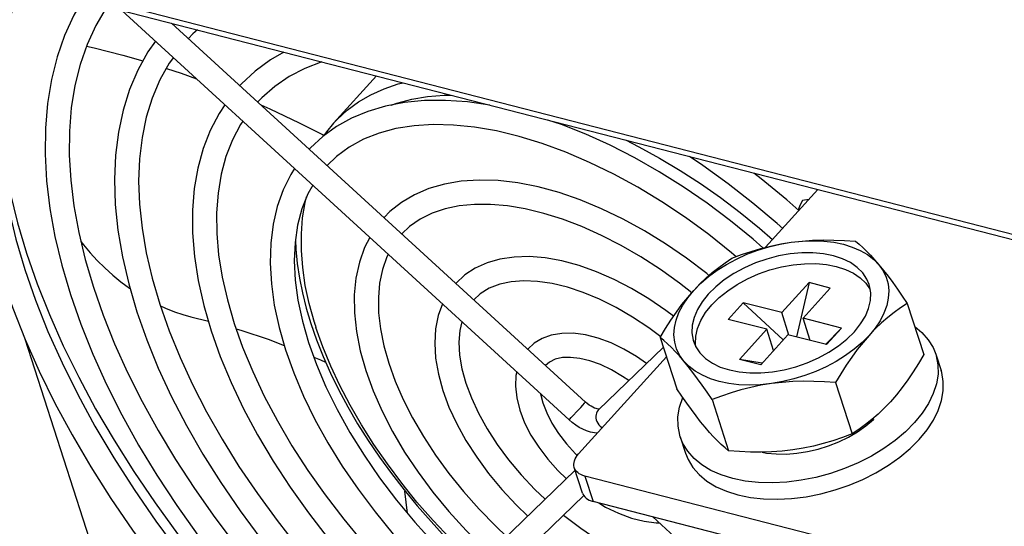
# Model space of a CAD drawing. Extents: x -4139 to -1089, y -1564 to 1941.
# Tile 19 of 160: x -2253 to -2180, y -1352 to -1315. Entities that reach past the tile are written whole.
import ezdxf

# ---------------------------------------------------------------- set-up
doc = ezdxf.new("R2010")
doc.units = 0
doc.header["$LTSCALE"] = 23.1
for name, color, linetype in [('E_FENGSHANZHAO_D120_2_10_1', 7, 'CONTINUOUS'), ('E_FENGSHANZHAO_D120_2_1_1_', 7, 'CONTINUOUS'), ('E_FENGSHANZHAO_D120_2_2_1_', 7, 'CONTINUOUS'), ('E_FENGSHANZHAO_D120_2_3_1_', 7, 'CONTINUOUS'), ('E_FENGSHANZHAO_D120_2_4_1_', 7, 'CONTINUOUS'), ('E_FENGSHANZHAO_D120_2_5_1_', 7, 'CONTINUOUS'), ('E_FENGSHANZHAO_D120_2_6_1_', 7, 'CONTINUOUS'), ('E_FENGSHANZHAO_D120_2_7_1_', 7, 'CONTINUOUS'), ('E_FENGSHANZHAO_D120_2_8_1_', 7, 'CONTINUOUS'), ('E_FENGSHANZHAO_D120_2_9_1_', 7, 'CONTINUOUS'), ('FAN_ADDA_AD1224UB-F51_4_1_', 7, 'CONTINUOUS'), ('LSZHJ_SZCLJT_M10X20_1_1_AM', 7, 'CONTINUOUS'), ('SE5M_BOTTOM_A_3_1_1_AM_0', 7, 'CONTINUOUS'), ('SE5M_GND_A_3_1_1_AM_0', 7, 'CONTINUOUS')]:
    doc.layers.add(name, color=color, linetype=linetype)

msp = doc.modelspace()

# ---------------------------------------------------------------- linework, layer by layer
at = {"layer": 'E_FENGSHANZHAO_D120_2_10_1', "color": 7}
for points in [[(-2252.942, -1311.932), (-2253.482, -1313.232), (-2254.004, -1314.897), (-2254.393, -1316.648), (-2254.65, -1318.481), (-2254.773, -1320.389), (-2254.763, -1322.368), (-2254.621, -1324.411), (-2254.346, -1326.514), (-2253.94, -1328.671), (-2253.402, -1330.879), (-2252.734, -1333.13)], [(-2254.447, -1333.682), (-2253.641, -1336), (-2252.712, -1338.34), (-2251.663, -1340.697), (-2250.497, -1343.064), (-2249.217, -1345.436), (-2247.826, -1347.807), (-2246.329, -1350.169), (-2244.729, -1352.516), (-2243.032, -1354.841), (-2241.242, -1357.139), (-2239.364, -1359.403), (-2237.403, -1361.628), (-2235.364, -1363.807), (-2233.254, -1365.934), (-2231.729, -1367.384)], [(-2252.734, -1333.13), (-2251.938, -1335.416), (-2251.015, -1337.732), (-2249.969, -1340.071), (-2248.801, -1342.425), (-2247.516, -1344.787), (-2246.118, -1347.15), (-2244.609, -1349.506), (-2242.994, -1351.85), (-2241.278, -1354.174), (-2239.466, -1356.472), (-2237.563, -1358.736), (-2235.575, -1360.959), (-2233.508, -1363.135), (-2231.367, -1365.257), (-2230.432, -1366.13)]]:
    msp.add_lwpolyline(points, dxfattribs=at)
at = {"layer": 'E_FENGSHANZHAO_D120_2_1_1_', "color": 7}
msp.add_line((-2211.741, -1346.85), (-2211.606, -1346.979), dxfattribs=at)
for points in [[(-2206.451, -1340.128), (-2207.184, -1339.61), (-2208.129, -1339.051), (-2209.089, -1338.588), (-2210.051, -1338.231), (-2210.994, -1337.99), (-2211.904, -1337.872), (-2212.758, -1337.882), (-2213.535, -1338.015), (-2214.228, -1338.266), (-2214.823, -1338.623), (-2215.295, -1339.052)], [(-2207.767, -1341.401), (-2208.222, -1341.083), (-2209.053, -1340.598), (-2209.875, -1340.21), (-2210.667, -1339.924), (-2211.414, -1339.743), (-2212.095, -1339.665), (-2212.706, -1339.686), (-2213.238, -1339.804), (-2213.673, -1340.014), (-2213.966, -1340.266)], [(-2216.111, -1340.751), (-2216.171, -1341.011), (-2216.209, -1341.82), (-2216.112, -1342.688), (-2215.878, -1343.606)], [(-2214.339, -1342.372), (-2214.338, -1342.38), (-2214.165, -1343.053)], [(-2214.165, -1343.053), (-2213.88, -1343.788), (-2213.489, -1344.554), (-2212.996, -1345.331), (-2212.41, -1346.102), (-2211.741, -1346.85)], [(-2215.878, -1343.606), (-2215.521, -1344.529), (-2215.049, -1345.452), (-2214.471, -1346.363), (-2213.799, -1347.247), (-2213.048, -1348.088), (-2212.412, -1348.7)], [(-2210.001, -1350.504), (-2209.493, -1350.805), (-2208.533, -1351.268), (-2207.571, -1351.625), (-2206.628, -1351.865), (-2205.718, -1351.983), (-2205.486, -1351.98)]]:
    msp.add_lwpolyline(points, dxfattribs=at)
at = {"layer": 'E_FENGSHANZHAO_D120_2_2_1_', "color": 7}
for points in [[(-2204.43, -1336.612), (-2205, -1336.175), (-2206.267, -1335.311), (-2207.559, -1334.538), (-2208.864, -1333.862), (-2210.171, -1333.291), (-2211.47, -1332.831), (-2212.746, -1332.487), (-2213.988, -1332.266), (-2215.18, -1332.17), (-2216.308, -1332.2), (-2217.36, -1332.356), (-2218.323, -1332.634), (-2219.194, -1333.028), (-2219.963, -1333.532), (-2220.644, -1334.163)], [(-2205.388, -1338.143), (-2206.273, -1337.476), (-2207.487, -1336.669), (-2208.716, -1335.956), (-2209.943, -1335.345), (-2211.155, -1334.841), (-2212.337, -1334.45), (-2213.476, -1334.173), (-2214.558, -1334.012), (-2215.575, -1333.966), (-2216.516, -1334.034), (-2217.378, -1334.217), (-2218.158, -1334.518), (-2218.834, -1334.935), (-2219.317, -1335.378)], [(-2221.64, -1335.692), (-2221.951, -1336.556), (-2222.149, -1337.541), (-2222.216, -1338.604), (-2222.149, -1339.731), (-2221.948, -1340.909), (-2221.614, -1342.13)], [(-2220.197, -1337.012), (-2220.348, -1337.657), (-2220.416, -1338.543), (-2220.364, -1339.494), (-2220.192, -1340.512), (-2219.901, -1341.578)], [(-2219.901, -1341.578), (-2219.489, -1342.689), (-2218.959, -1343.829), (-2218.317, -1344.985), (-2217.569, -1346.142), (-2216.721, -1347.287), (-2215.782, -1348.408), (-2214.764, -1349.49), (-2213.988, -1350.225)], [(-2221.614, -1342.13), (-2221.156, -1343.367), (-2220.579, -1344.616), (-2219.888, -1345.865), (-2219.093, -1347.102), (-2218.201, -1348.317), (-2217.221, -1349.498), (-2216.163, -1350.635), (-2215.285, -1351.479)], [(-2212.625, -1351.41), (-2212.534, -1351.487), (-2211.349, -1352.379), (-2210.135, -1353.186), (-2208.906, -1353.899), (-2207.679, -1354.51), (-2206.466, -1355.014), (-2205.284, -1355.406), (-2204.145, -1355.683), (-2203.064, -1355.843), (-2202.047, -1355.889), (-2201.275, -1355.833)]]:
    msp.add_lwpolyline(points, dxfattribs=at)
at = {"layer": 'E_FENGSHANZHAO_D120_2_3_1_', "color": 7}
for points in [[(-2201.797, -1333.569), (-2201.962, -1333.431), (-2203.476, -1332.284), (-2205.025, -1331.221), (-2206.6, -1330.25), (-2208.192, -1329.377), (-2209.79, -1328.609), (-2211.382, -1327.951), (-2212.959, -1327.409), (-2214.511, -1326.986), (-2216.026, -1326.687), (-2217.494, -1326.515), (-2218.903, -1326.472), (-2220.239, -1326.557), (-2221.495, -1326.77), (-2222.659, -1327.107), (-2223.728, -1327.565), (-2224.692, -1328.138), (-2225.55, -1328.823), (-2225.993, -1329.269)], [(-2203.081, -1334.853), (-2203.987, -1334.142), (-2205.414, -1333.124), (-2206.865, -1332.188), (-2208.328, -1331.342), (-2209.793, -1330.591), (-2211.251, -1329.939), (-2212.691, -1329.391), (-2214.1, -1328.95), (-2215.47, -1328.618), (-2216.791, -1328.396), (-2218.056, -1328.284), (-2219.257, -1328.283), (-2220.388, -1328.392), (-2221.443, -1328.611), (-2222.415, -1328.941), (-2223.301, -1329.383), (-2224.086, -1329.933), (-2224.664, -1330.485)], [(-2227.048, -1330.743), (-2227.439, -1331.501), (-2227.825, -1332.586), (-2228.084, -1333.763), (-2228.208, -1335.021), (-2228.197, -1336.35), (-2228.049, -1337.739), (-2227.766, -1339.176), (-2227.35, -1340.654)], [(-2225.675, -1332), (-2225.778, -1332.195), (-2226.109, -1333.131), (-2226.32, -1334.14), (-2226.415, -1335.217), (-2226.393, -1336.357), (-2226.257, -1337.553), (-2226.004, -1338.806), (-2225.637, -1340.102)], [(-2225.637, -1340.102), (-2225.155, -1341.435), (-2224.562, -1342.795), (-2223.861, -1344.172), (-2223.056, -1345.556), (-2222.152, -1346.937), (-2221.155, -1348.305), (-2220.072, -1349.651), (-2218.909, -1350.965), (-2217.675, -1352.237), (-2216.861, -1353.003)], [(-2227.35, -1340.654), (-2226.806, -1342.155), (-2226.139, -1343.671), (-2225.354, -1345.193), (-2224.457, -1346.712), (-2223.454, -1348.217), (-2222.353, -1349.699), (-2221.161, -1351.147), (-2219.887, -1352.553), (-2218.54, -1353.906), (-2218.157, -1354.257)]]:
    msp.add_lwpolyline(points, dxfattribs=at)
at = {"layer": 'E_FENGSHANZHAO_D120_2_4_1_', "color": 7}
msp.add_line((-2166.388, -1387.757), (-2205.965, -1351.542), dxfattribs=at)
for points in [[(-2211.759, -1348.068), (-2233.607, -1369.2), (-2233.638, -1369.23), (-2233.664, -1369.254), (-2233.685, -1369.274), (-2233.701, -1369.288), (-2233.712, -1369.298), (-2233.718, -1369.304)], [(-2211.12, -1349.955), (-2232.366, -1370.504), (-2232.408, -1370.545), (-2232.446, -1370.58)]]:
    msp.add_lwpolyline(points, dxfattribs=at)
at = {"layer": 'E_FENGSHANZHAO_D120_2_5_1_', "color": 7}
for p, q in [((-2245.517, -1313.843), (-2212.208, -1344.322)), ((-2241.808, -1314.797), (-2210.993, -1342.994)), ((-2210.019, -1343.579), (-2205.187, -1338.906))]:
    msp.add_line(p, q, dxfattribs=at)
at = {"layer": 'E_FENGSHANZHAO_D120_2_5_1_', "color": 2}
for p, q in [((-2211.345, -1343.388), (-2211.187, -1343.214)), ((-2211.187, -1343.214), (-2211.07, -1343.083)), ((-2211.896, -1343.99), (-2211.623, -1343.693)), ((-2211.623, -1343.693), (-2211.345, -1343.388)), ((-2210.019, -1343.579), (-2210.048, -1343.609)), ((-2212.046, -1344.152), (-2211.896, -1343.99))]:
    msp.add_line(p, q, dxfattribs=at)
for points in [[(-2211.07, -1343.083), (-2211.03, -1343.038), (-2211.004, -1343.009), (-2210.993, -1342.995), (-2210.993, -1342.994)], [(-2210.048, -1343.609), (-2210.119, -1343.704), (-2210.172, -1343.811), (-2210.206, -1343.929), (-2210.219, -1344.054), (-2210.213, -1344.184), (-2210.186, -1344.314), (-2210.14, -1344.442), (-2210.075, -1344.565), (-2209.994, -1344.68), (-2209.898, -1344.783), (-2209.789, -1344.873), (-2209.737, -1344.905)], [(-2212.208, -1344.322), (-2212.204, -1344.319), (-2212.185, -1344.3), (-2212.152, -1344.265), (-2212.046, -1344.152)]]:
    msp.add_lwpolyline(points, dxfattribs=at)
at = {"layer": 'E_FENGSHANZHAO_D120_2_5_1_', "color": 7}
for points in [[(-2210.11, -1343.506), (-2210.206, -1343.48), (-2210.317, -1343.438), (-2210.442, -1343.381), (-2210.577, -1343.306), (-2210.716, -1343.216), (-2210.856, -1343.111), (-2210.993, -1342.994)], [(-2209.964, -1343.525), (-2209.977, -1343.526), (-2210.033, -1343.521), (-2210.11, -1343.506)], [(-2210.111, -1345.318), (-2210.331, -1345.296), (-2210.618, -1345.234), (-2210.905, -1345.141), (-2211.187, -1345.02), (-2211.459, -1344.876), (-2211.721, -1344.709), (-2211.972, -1344.524), (-2212.208, -1344.322)]]:
    msp.add_lwpolyline(points, dxfattribs=at)
at = {"layer": 'E_FENGSHANZHAO_D120_2_6_1_', "color": 7}
for points in [[(-2218.12, -1320.892), (-2219.773, -1320.659), (-2221.404, -1320.548), (-2222.971, -1320.563), (-2224.463, -1320.704), (-2225.873, -1320.97), (-2227.193, -1321.359), (-2228.418, -1321.866), (-2229.54, -1322.489), (-2230.558, -1323.223), (-2231.467, -1324.066), (-2231.564, -1324.171)], [(-2199.773, -1332.175), (-2200.116, -1331.879), (-2201.811, -1330.53), (-2203.546, -1329.264), (-2205.311, -1328.086), (-2207.095, -1327.005), (-2208.888, -1326.025), (-2210.679, -1325.153), (-2212.459, -1324.393), (-2214.217, -1323.748), (-2215.941, -1323.222), (-2217.624, -1322.818), (-2219.255, -1322.535), (-2220.826, -1322.377), (-2222.328, -1322.342), (-2223.756, -1322.43), (-2225.101, -1322.641), (-2226.358, -1322.976), (-2227.524, -1323.435), (-2228.586, -1324.015), (-2229.536, -1324.715), (-2230.232, -1325.389)], [(-2197.773, -1331.527), (-2198.505, -1330.881), (-2200.2, -1329.5), (-2201.938, -1328.197), (-2203.711, -1326.978), (-2205.509, -1325.848), (-2207.326, -1324.815), (-2209.151, -1323.882), (-2210.974, -1323.057), (-2212.788, -1322.341), (-2213.793, -1322.005)], [(-2232.653, -1325.614), (-2232.943, -1326.061), (-2233.503, -1327.204), (-2233.939, -1328.441), (-2234.248, -1329.765), (-2234.426, -1331.17), (-2234.471, -1332.647), (-2234.383, -1334.191), (-2234.161, -1335.791), (-2233.807, -1337.435), (-2233.323, -1339.117)], [(-2231.3, -1326.852), (-2231.658, -1327.487), (-2232.108, -1328.613), (-2232.428, -1329.828), (-2232.615, -1331.121), (-2232.673, -1332.488), (-2232.601, -1333.921), (-2232.399, -1335.415), (-2232.069, -1336.966), (-2231.61, -1338.565)], [(-2231.61, -1338.565), (-2231.025, -1340.202), (-2230.315, -1341.868), (-2229.485, -1343.553), (-2228.538, -1345.248), (-2227.48, -1346.942), (-2226.317, -1348.625), (-2225.053, -1350.289), (-2223.697, -1351.923), (-2222.256, -1353.518), (-2220.738, -1355.064), (-2219.852, -1355.896)], [(-2233.323, -1339.117), (-2232.714, -1340.825), (-2231.982, -1342.55), (-2231.133, -1344.285), (-2230.171, -1346.022), (-2229.1, -1347.754), (-2227.927, -1349.47), (-2226.658, -1351.161), (-2225.3, -1352.82), (-2223.859, -1354.439), (-2222.343, -1356.009), (-2221.149, -1357.151)]]:
    msp.add_lwpolyline(points, dxfattribs=at)
at = {"layer": 'E_FENGSHANZHAO_D120_2_7_1_', "color": 7}
for points in [[(-2233.457, -1316.946), (-2234.447, -1317.521), (-2235.577, -1318.356), (-2236.595, -1319.302), (-2236.728, -1319.445)], [(-2230.635, -1317.672), (-2231.884, -1318.161), (-2233.061, -1318.776), (-2234.133, -1319.505), (-2235.094, -1320.344), (-2235.399, -1320.662)], [(-2237.839, -1320.868), (-2238.275, -1321.515), (-2238.931, -1322.773), (-2239.46, -1324.127), (-2239.86, -1325.575), (-2240.126, -1327.109), (-2240.256, -1328.72), (-2240.25, -1330.403), (-2240.106, -1332.152), (-2239.825, -1333.957), (-2239.41, -1335.806), (-2238.861, -1337.693)], [(-2236.5, -1322.094), (-2236.67, -1322.34), (-2237.278, -1323.487), (-2237.762, -1324.725), (-2238.12, -1326.044), (-2238.353, -1327.441), (-2238.462, -1328.911), (-2238.446, -1330.447), (-2238.306, -1332.042), (-2238.043, -1333.692), (-2237.657, -1335.394), (-2237.148, -1337.14)], [(-2196.306, -1330.078), (-2196.717, -1329.707), (-2198.522, -1328.189), (-2200.372, -1326.744), (-2202.259, -1325.378), (-2203.241, -1324.72)], [(-2195.1, -1328.746), (-2196.002, -1327.946), (-2197.901, -1326.379), (-2198.463, -1325.95)], [(-2237.148, -1337.14), (-2236.519, -1338.92), (-2235.771, -1340.729), (-2234.907, -1342.558), (-2233.931, -1344.399), (-2232.848, -1346.242), (-2231.66, -1348.079), (-2230.374, -1349.905), (-2228.993, -1351.71), (-2227.525, -1353.486), (-2225.975, -1355.225), (-2224.351, -1356.92), (-2222.658, -1358.564), (-2222.633, -1358.586)], [(-2238.861, -1337.693), (-2238.183, -1339.607), (-2237.38, -1341.542), (-2236.454, -1343.489), (-2235.411, -1345.441), (-2234.253, -1347.391), (-2232.987, -1349.33), (-2231.619, -1351.248), (-2230.155, -1353.139), (-2228.6, -1354.994), (-2226.962, -1356.807), (-2225.248, -1358.568), (-2223.923, -1359.834)]]:
    msp.add_lwpolyline(points, dxfattribs=at)
at = {"layer": 'E_FENGSHANZHAO_D120_2_8_1_', "color": 7}
msp.add_line((-2193.719, -1327.222), (-2193.799, -1327.15), dxfattribs=at)
for points in [[(-2239.894, -1315.29), (-2240.222, -1315.58), (-2240.563, -1315.937)], [(-2243.02, -1316.128), (-2243.579, -1316.933), (-2244.322, -1318.284), (-2244.937, -1319.734), (-2245.422, -1321.277), (-2245.773, -1322.911), (-2245.989, -1324.628), (-2246.067, -1326.42), (-2246.007, -1328.281), (-2245.81, -1330.205), (-2245.474, -1332.184), (-2245.004, -1334.207), (-2244.399, -1336.268)], [(-2241.681, -1317.353), (-2241.982, -1317.774), (-2242.68, -1319.023), (-2243.252, -1320.366), (-2243.697, -1321.797), (-2244.014, -1323.307), (-2244.204, -1324.894), (-2244.267, -1326.553), (-2244.203, -1328.277), (-2244.013, -1330.059), (-2243.696, -1331.896), (-2243.253, -1333.784), (-2242.686, -1335.715)], [(-2242.686, -1335.715), (-2241.996, -1337.681), (-2241.185, -1339.675), (-2240.255, -1341.69), (-2239.211, -1343.719), (-2238.055, -1345.752), (-2236.792, -1347.783), (-2235.426, -1349.804), (-2233.961, -1351.808), (-2232.404, -1353.787), (-2230.759, -1355.734), (-2229.033, -1357.642), (-2227.233, -1359.504), (-2225.407, -1361.269)], [(-2244.399, -1336.268), (-2243.665, -1338.357), (-2242.802, -1340.469), (-2241.817, -1342.595), (-2240.711, -1344.728), (-2239.489, -1346.862), (-2238.155, -1348.988), (-2236.715, -1351.098), (-2235.175, -1353.185), (-2233.539, -1355.242), (-2231.814, -1357.261), (-2230.007, -1359.234), (-2228.123, -1361.156), (-2226.696, -1362.517)]]:
    msp.add_lwpolyline(points, dxfattribs=at)
at = {"layer": 'E_FENGSHANZHAO_D120_2_9_1_', "color": 7}
for points in [[(-2248.45, -1313.088), (-2249.091, -1314.204), (-2249.775, -1315.709), (-2250.332, -1317.308), (-2250.758, -1318.997), (-2251.052, -1320.769), (-2251.212, -1322.62), (-2251.237, -1324.542), (-2251.126, -1326.529), (-2250.88, -1328.577), (-2250.5, -1330.675), (-2249.987, -1332.817), (-2249.344, -1334.995)], [(-2246.624, -1313.558), (-2246.692, -1313.652), (-2247.459, -1314.965), (-2248.102, -1316.373), (-2248.62, -1317.868), (-2249.013, -1319.446), (-2249.279, -1321.101), (-2249.42, -1322.83), (-2249.434, -1324.626), (-2249.323, -1326.485), (-2249.087, -1328.4), (-2248.725, -1330.368), (-2248.24, -1332.384), (-2247.631, -1334.443)], [(-2249.344, -1334.995), (-2248.572, -1337.203), (-2247.676, -1339.433), (-2246.657, -1341.678), (-2245.519, -1343.933), (-2244.266, -1346.19), (-2242.902, -1348.443), (-2241.431, -1350.685), (-2239.858, -1352.907), (-2238.189, -1355.104), (-2236.428, -1357.268), (-2234.581, -1359.394)], [(-2247.631, -1334.443), (-2246.901, -1336.535), (-2246.051, -1338.655), (-2245.083, -1340.797), (-2244.001, -1342.953), (-2242.808, -1345.116), (-2241.508, -1347.278), (-2240.104, -1349.434), (-2238.601, -1351.576), (-2237.003, -1353.698), (-2235.316, -1355.793), (-2233.544, -1357.853), (-2231.693, -1359.873), (-2229.769, -1361.845), (-2227.883, -1363.664)]]:
    msp.add_lwpolyline(points, dxfattribs=at)
at = {"layer": 'FAN_ADDA_AD1224UB-F51_4_1_', "color": 7}
for p, q in [((-2226.561, -1318.72), (-2229.751, -1322.242)), ((-2195.047, -1328.433), (-2195.165, -1328.689)), ((-2194.35, -1327.918), (-2194.842, -1327.981)), ((-2240.373, -1336.644), (-2239.071, -1336.971)), ((-2252.736, -1338.281), (-2241.282, -1373.781)), ((-2224.239, -1351.27), (-2224.431, -1349.616))]:
    msp.add_line(p, q, dxfattribs=at)
at = {"layer": 'FAN_ADDA_AD1224UB-F51_4_1_', "color": 2}
msp.add_line((-2231.099, -1337.32), (-2231.059, -1337.449), dxfattribs=at)
for points in [[(-2248.152, -1316.517), (-2247.567, -1316.641), (-2245.441, -1317.177), (-2243.951, -1317.609)], [(-2242.197, -1318.158), (-2241.1, -1318.518), (-2239.951, -1318.936)], [(-2229.751, -1322.242), (-2229.487, -1321.962), (-2228.728, -1321.271), (-2227.891, -1320.659), (-2226.977, -1320.128), (-2225.989, -1319.681), (-2224.933, -1319.318), (-2224.578, -1319.23)], [(-2225.457, -1320.892), (-2225.048, -1320.745), (-2223.933, -1320.458), (-2222.752, -1320.26), (-2221.513, -1320.154), (-2221.012, -1320.148)], [(-2235.174, -1320.867), (-2234.494, -1321.164), (-2232.304, -1322.201), (-2230.464, -1323.138)], [(-2208.023, -1323.49), (-2207.009, -1323.994), (-2205.473, -1324.835), (-2203.945, -1325.749), (-2202.43, -1326.732), (-2200.936, -1327.78), (-2199.468, -1328.889), (-2198.032, -1330.055), (-2197.055, -1330.905)], [(-2231.18, -1337.064), (-2231.564, -1335.669), (-2231.853, -1334.311), (-2232.048, -1332.986), (-2232.146, -1331.702), (-2232.149, -1330.465), (-2232.055, -1329.28), (-2231.866, -1328.152), (-2231.753, -1327.724)], [(-2231.18, -1337.064), (-2231.161, -1337.128), (-2231.141, -1337.192), (-2231.099, -1337.32)], [(-2219.06, -1355.131), (-2219.769, -1354.47), (-2221.079, -1353.16), (-2222.337, -1351.813), (-2223.537, -1350.433), (-2224.675, -1349.026), (-2225.745, -1347.599), (-2226.743, -1346.155), (-2227.669, -1344.699), (-2228.517, -1343.236), (-2229.283, -1341.773), (-2229.964, -1340.317), (-2230.555, -1338.876), (-2231.059, -1337.449)]]:
    msp.add_lwpolyline(points, dxfattribs=at)
at = {"layer": 'FAN_ADDA_AD1224UB-F51_4_1_', "color": 7}
for points in [[(-2254.716, -1319.511), (-2254.693, -1321.086), (-2254.535, -1323.147), (-2254.248, -1325.265), (-2253.832, -1327.434), (-2253.288, -1329.645), (-2252.618, -1331.901)], [(-2229.751, -1322.242), (-2230.284, -1322.881), (-2230.489, -1323.174)], [(-2194.842, -1327.981), (-2194.945, -1328.207), (-2195.047, -1328.433)], [(-2248.563, -1331.041), (-2248.371, -1331.298), (-2247.874, -1331.896), (-2247.346, -1332.467), (-2246.786, -1333.015), (-2246.196, -1333.539), (-2245.579, -1334.037), (-2244.941, -1334.506), (-2244.91, -1334.526)], [(-2232.586, -1330.916), (-2232.559, -1331.611), (-2232.458, -1332.675), (-2232.296, -1333.762), (-2232.073, -1334.871), (-2231.791, -1335.996), (-2231.45, -1337.137)], [(-2252.618, -1331.901), (-2251.825, -1334.183), (-2250.912, -1336.486), (-2249.879, -1338.811), (-2248.73, -1341.15), (-2247.467, -1343.495), (-2246.096, -1345.838), (-2244.622, -1348.172), (-2243.045, -1350.493), (-2241.368, -1352.8), (-2239.596, -1355.084), (-2237.737, -1357.335), (-2235.794, -1359.549), (-2233.773, -1361.718), (-2231.682, -1363.836), (-2229.861, -1365.577)], [(-2242.644, -1335.835), (-2242.254, -1336.016), (-2241.599, -1336.277), (-2240.971, -1336.485), (-2240.373, -1336.644)], [(-2231.45, -1337.137), (-2231.023, -1338.366), (-2230.531, -1339.606), (-2229.978, -1340.853), (-2229.363, -1342.105), (-2228.689, -1343.358), (-2227.957, -1344.61), (-2227.171, -1345.855), (-2226.332, -1347.092), (-2225.442, -1348.317), (-2224.504, -1349.528), (-2223.521, -1350.72), (-2222.494, -1351.891), (-2221.428, -1353.039), (-2220.323, -1354.16), (-2219.185, -1355.251)], [(-2237.002, -1337.552), (-2236.57, -1337.678), (-2234.632, -1338.323), (-2233.422, -1338.773)], [(-2231.223, -1339.648), (-2230.724, -1339.853), (-2230.347, -1340.023)]]:
    msp.add_lwpolyline(points, dxfattribs=at)
at = {"layer": 'LSZHJ_SZCLJT_M10X20_1_1_AM', "color": 7}
for p, q in [((-2194.346, -1334.101), (-2196.375, -1336.34)), ((-2194.346, -1334.101), (-2195.274, -1338.15)), ((-2192.764, -1334.508), (-2194.346, -1334.101)), ((-2192.764, -1334.508), (-2194.792, -1336.748)), ((-2200.36, -1336.841), (-2199.239, -1335.603)), ((-2196.261, -1338.369), (-2199.239, -1335.603)), ((-2196.375, -1336.34), (-2199.239, -1335.603)), ((-2187.027, -1335.65), (-2185.796, -1339.463)), ((-2195.838, -1338.004), (-2196.375, -1336.34)), ((-2197.496, -1337.578), (-2200.36, -1336.841)), ((-2194.256, -1338.412), (-2194.792, -1336.748)), ((-2191.928, -1337.484), (-2194.792, -1336.748)), ((-2197.496, -1337.578), (-2199.525, -1339.818)), ((-2195.913, -1337.985), (-2197.942, -1340.225)), ((-2196.983, -1339.166), (-2197.496, -1337.578)), ((-2193.049, -1338.722), (-2195.913, -1337.985)), ((-2191.928, -1337.484), (-2193.127, -1338.702)), ((-2193.049, -1338.722), (-2191.928, -1337.484)), ((-2205.42, -1338.185), (-2204.189, -1341.999)), ((-2184.904, -1339.434), (-2184.512, -1340.648)), ((-2197.942, -1340.225), (-2199.525, -1339.818)), ((-2197.839, -1340.111), (-2199.525, -1339.818)), ((-2192.366, -1341.544), (-2191.135, -1345.358)), ((-2201.562, -1342.812), (-2200.332, -1346.626)), ((-2190.108, -1344.771), (-2189.541, -1344.294)), ((-2189.568, -1344.21), (-2189.541, -1344.294)), ((-2203.938, -1345.575), (-2203.546, -1346.789))]:
    msp.add_line(p, q, dxfattribs=at)
for points in [[(-2202.931, -1334.679), (-2202.408, -1334.152), (-2201.827, -1333.654), (-2201.182, -1333.184), (-2200.486, -1332.748), (-2199.744, -1332.352), (-2198.966, -1331.999), (-2198.16, -1331.695), (-2197.335, -1331.441), (-2196.504, -1331.243), (-2195.663, -1331.098)], [(-2200.081, -1332.291), (-2199.368, -1332.022), (-2198.652, -1331.781), (-2197.936, -1331.568), (-2197.205, -1331.383), (-2196.446, -1331.226), (-2195.663, -1331.098)], [(-2195.663, -1331.098), (-2194.867, -1331.008), (-2194.076, -1330.951), (-2193.293, -1330.928), (-2192.506, -1330.934), (-2191.702, -1330.965), (-2190.884, -1331.023)], [(-2195.663, -1331.098), (-2194.83, -1331.012), (-2194.023, -1330.985), (-2193.238, -1331.016), (-2192.487, -1331.106), (-2191.78, -1331.254), (-2191.123, -1331.457), (-2190.524, -1331.715), (-2189.989, -1332.023), (-2189.527, -1332.376), (-2189.136, -1332.777)], [(-2190.884, -1331.023), (-2190.616, -1331.245), (-2190.341, -1331.491), (-2190.061, -1331.759), (-2189.77, -1332.059), (-2189.46, -1332.4), (-2189.136, -1332.777)], [(-2189.861, -1334.247), (-2190.035, -1333.837), (-2190.343, -1333.379), (-2190.756, -1332.97), (-2191.263, -1332.618), (-2191.858, -1332.33), (-2192.529, -1332.11), (-2193.265, -1331.963), (-2194.055, -1331.889), (-2194.886, -1331.891), (-2195.743, -1331.969), (-2196.612, -1332.122), (-2197.48, -1332.347), (-2198.335, -1332.644), (-2199.159, -1333.006), (-2199.936, -1333.428), (-2200.652, -1333.899), (-2201.285, -1334.408), (-2201.843, -1334.959)], [(-2202.931, -1334.679), (-2202.475, -1334.2), (-2202.013, -1333.757), (-2201.547, -1333.352), (-2201.072, -1332.976), (-2200.583, -1332.622), (-2200.081, -1332.291)], [(-2201.583, -1335.763), (-2201.027, -1335.214), (-2200.397, -1334.707), (-2199.689, -1334.239), (-2198.921, -1333.82), (-2198.107, -1333.461), (-2197.261, -1333.164), (-2196.401, -1332.937), (-2195.536, -1332.78), (-2194.679, -1332.698), (-2193.846, -1332.691), (-2193.053, -1332.76), (-2192.312, -1332.903), (-2191.638, -1333.119), (-2191.038, -1333.402), (-2190.525, -1333.751), (-2190.106, -1334.157)], [(-2189.136, -1332.777), (-2188.825, -1333.218), (-2188.6, -1333.689), (-2188.459, -1334.191), (-2188.405, -1334.717), (-2188.439, -1335.261), (-2188.56, -1335.816), (-2188.767, -1336.378), (-2189.058, -1336.94), (-2189.427, -1337.492), (-2189.877, -1338.038)], [(-2189.136, -1332.777), (-2188.798, -1333.194), (-2188.457, -1333.633), (-2188.114, -1334.095), (-2187.763, -1334.583), (-2187.4, -1335.101), (-2187.027, -1335.65)], [(-2190.964, -1337.758), (-2190.504, -1337.184), (-2190.151, -1336.606), (-2189.903, -1336.019), (-2189.766, -1335.438), (-2189.744, -1334.875), (-2189.834, -1334.337), (-2189.861, -1334.247)], [(-2190.106, -1334.157), (-2189.79, -1334.615), (-2189.786, -1334.625)], [(-2205.42, -1338.185), (-2205.027, -1337.529), (-2204.628, -1336.903), (-2204.225, -1336.31), (-2203.811, -1335.744), (-2203.379, -1335.2), (-2202.931, -1334.679)], [(-2203.672, -1339.94), (-2203.982, -1339.499), (-2204.207, -1339.028), (-2204.348, -1338.526), (-2204.402, -1338), (-2204.368, -1337.456), (-2204.247, -1336.9), (-2204.04, -1336.339), (-2203.749, -1335.777), (-2203.38, -1335.225), (-2202.931, -1334.679)], [(-2201.843, -1334.959), (-2202.303, -1335.533), (-2202.656, -1336.111), (-2202.904, -1336.698), (-2203.041, -1337.278), (-2203.063, -1337.842), (-2202.974, -1338.38), (-2202.946, -1338.469)], [(-2202.762, -1338.895), (-2202.802, -1338.667), (-2202.784, -1338.098), (-2202.647, -1337.511), (-2202.399, -1336.919), (-2202.045, -1336.338), (-2201.583, -1335.763)], [(-2187.027, -1335.65), (-2187.526, -1335.978), (-2188.013, -1336.331), (-2188.486, -1336.705), (-2188.952, -1337.109), (-2189.416, -1337.555), (-2189.877, -1338.038)], [(-2202.946, -1338.469), (-2202.772, -1338.88), (-2202.464, -1339.338), (-2202.051, -1339.747), (-2201.544, -1340.099), (-2200.949, -1340.387), (-2200.278, -1340.607), (-2199.542, -1340.754), (-2198.753, -1340.828), (-2197.922, -1340.826), (-2197.064, -1340.748), (-2196.195, -1340.595), (-2195.327, -1340.37), (-2194.472, -1340.073), (-2193.648, -1339.711), (-2192.871, -1339.289), (-2192.155, -1338.817), (-2191.522, -1338.308), (-2190.964, -1337.758)], [(-2189.877, -1338.038), (-2190.399, -1338.565), (-2190.98, -1339.062), (-2191.625, -1339.533), (-2192.322, -1339.969), (-2193.063, -1340.365), (-2193.841, -1340.718), (-2194.647, -1341.022), (-2195.473, -1341.276), (-2196.303, -1341.474), (-2197.145, -1341.619)], [(-2189.877, -1338.038), (-2190.321, -1338.553), (-2190.751, -1339.094), (-2191.165, -1339.66), (-2191.569, -1340.255), (-2191.97, -1340.884), (-2192.366, -1341.544)], [(-2186.47, -1337.376), (-2185.935, -1337.816), (-2185.464, -1338.351), (-2185.105, -1338.937), (-2184.904, -1339.434)], [(-2203.672, -1339.94), (-2203.996, -1339.562), (-2204.306, -1339.221), (-2204.597, -1338.922), (-2204.877, -1338.653), (-2205.152, -1338.407), (-2205.42, -1338.185)], [(-2184.904, -1339.434), (-2184.865, -1339.562), (-2184.742, -1340.224), (-2184.739, -1340.918), (-2184.856, -1341.634), (-2185.094, -1342.362), (-2185.45, -1343.093), (-2185.919, -1343.817), (-2186.495, -1344.524), (-2187.17, -1345.205), (-2187.936, -1345.852), (-2188.784, -1346.456), (-2189.701, -1347.01), (-2190.677, -1347.507), (-2191.698, -1347.942), (-2192.75, -1348.307), (-2193.826, -1348.601), (-2194.918, -1348.819), (-2196.006, -1348.959), (-2197.074, -1349.016), (-2198.11, -1348.991), (-2199.091, -1348.883), (-2200.025, -1348.692)], [(-2185.796, -1339.463), (-2186.191, -1340.123), (-2186.592, -1340.75), (-2186.995, -1341.345), (-2187.409, -1341.911), (-2187.84, -1342.453), (-2188.285, -1342.97)], [(-2201.562, -1342.812), (-2201.936, -1342.264), (-2202.299, -1341.745), (-2202.65, -1341.257), (-2202.993, -1340.796), (-2203.334, -1340.356), (-2203.672, -1339.94)], [(-2197.145, -1341.619), (-2197.977, -1341.705), (-2198.784, -1341.732), (-2199.569, -1341.701), (-2200.32, -1341.611), (-2201.027, -1341.463), (-2201.685, -1341.26), (-2202.283, -1341.002), (-2202.818, -1340.694), (-2203.28, -1340.341), (-2203.672, -1339.94)], [(-2199.634, -1349.906), (-2198.702, -1350.096), (-2197.726, -1350.204), (-2196.699, -1350.231), (-2195.639, -1350.176), (-2194.56, -1350.039), (-2193.477, -1349.825), (-2192.408, -1349.536), (-2191.359, -1349.176), (-2190.338, -1348.745), (-2189.359, -1348.252), (-2188.437, -1347.699), (-2187.584, -1347.096), (-2186.813, -1346.45), (-2186.132, -1345.77), (-2185.552, -1345.064), (-2185.078, -1344.343), (-2184.718, -1343.613), (-2184.474, -1342.886), (-2184.35, -1342.169), (-2184.347, -1341.473), (-2184.465, -1340.806), (-2184.512, -1340.648)], [(-2197.145, -1341.619), (-2197.928, -1341.747), (-2198.687, -1341.904), (-2199.417, -1342.089), (-2200.133, -1342.302), (-2200.85, -1342.543), (-2201.562, -1342.812)], [(-2192.366, -1341.544), (-2193.183, -1341.486), (-2193.988, -1341.455), (-2194.775, -1341.449), (-2195.558, -1341.472), (-2196.349, -1341.529), (-2197.145, -1341.619)], [(-2202.08, -1344.871), (-2202.416, -1344.457), (-2202.756, -1344.019), (-2203.101, -1343.556), (-2203.452, -1343.067), (-2203.816, -1342.548), (-2204.189, -1341.999)], [(-2203.938, -1345.575), (-2203.977, -1345.446), (-2204.099, -1344.785), (-2204.102, -1344.091), (-2203.986, -1343.375), (-2203.747, -1342.647), (-2203.747, -1342.646)], [(-2188.285, -1342.97), (-2188.738, -1343.445), (-2189.198, -1343.887), (-2189.664, -1344.293), (-2190.14, -1344.669), (-2190.631, -1345.025), (-2191.135, -1345.358)], [(-2200.332, -1346.626), (-2200.601, -1346.404), (-2200.877, -1346.156), (-2201.158, -1345.887), (-2201.449, -1345.586), (-2201.758, -1345.247), (-2202.08, -1344.871)], [(-2191.135, -1345.358), (-2191.849, -1345.627), (-2192.568, -1345.869), (-2193.287, -1346.082), (-2194.018, -1346.268), (-2194.775, -1346.424), (-2195.553, -1346.551)], [(-2191.409, -1345.605), (-2190.728, -1345.207), (-2190.108, -1344.771)], [(-2203.377, -1346.657), (-2203.736, -1346.072), (-2203.938, -1345.575)], [(-2197.835, -1346.718), (-2197.503, -1346.785), (-2196.785, -1346.857), (-2196.032, -1346.863), (-2195.254, -1346.806), (-2194.464, -1346.684), (-2193.673, -1346.5), (-2192.892, -1346.256), (-2192.134, -1345.957), (-2191.409, -1345.605)], [(-2203.546, -1346.789), (-2203.356, -1347.262), (-2202.998, -1347.853), (-2202.527, -1348.395), (-2201.946, -1348.876), (-2201.264, -1349.292), (-2200.495, -1349.634), (-2199.634, -1349.906)], [(-2200.025, -1348.692), (-2200.884, -1348.421), (-2201.65, -1348.081), (-2202.328, -1347.669), (-2202.906, -1347.193), (-2203.377, -1346.657)], [(-2195.553, -1346.551), (-2196.345, -1346.64), (-2197.135, -1346.697), (-2197.919, -1346.721), (-2198.708, -1346.715), (-2199.514, -1346.684), (-2200.332, -1346.626)]]:
    msp.add_lwpolyline(points, dxfattribs=at)
at = {"layer": 'SE5M_BOTTOM_A_3_1_1_AM_0', "color": 2}
msp.add_line((-2281.924, -1304.071), (-1899.351, -1402.506), dxfattribs=at)
at = {"layer": 'SE5M_BOTTOM_A_3_1_1_AM_0', "color": 7}
msp.add_line((-2281.457, -1304.596), (-1899.77, -1402.802), dxfattribs=at)
at = {"layer": 'SE5M_GND_A_3_1_1_AM_0', "color": 7}
for p, q in [((-2197.573, -1331.476), (-2193.681, -1327.18)), ((-2211.501, -1346.852), (-2204.955, -1339.626)), ((-2211.21, -1349.771), (-2211.822, -1347.874)), ((-2000.592, -1402.645), (-2211.04, -1348.497)), ((-1999.98, -1404.542), (-2210.428, -1350.394))]:
    msp.add_line(p, q, dxfattribs=at)
at = {"layer": 'SE5M_GND_A_3_1_1_AM_0', "color": 2}
msp.add_line((-2211.04, -1348.497), (-2210.428, -1350.394), dxfattribs=at)
at = {"layer": 'SE5M_GND_A_3_1_1_AM_0', "color": 7}
for points in [[(-2211.822, -1347.874), (-2211.83, -1347.847), (-2211.853, -1347.73), (-2211.857, -1347.609), (-2211.843, -1347.484), (-2211.81, -1347.358), (-2211.759, -1347.23), (-2211.69, -1347.102), (-2211.604, -1346.977), (-2211.501, -1346.852)], [(-2211.04, -1348.497), (-2211.19, -1348.451), (-2211.327, -1348.394), (-2211.451, -1348.325), (-2211.56, -1348.247), (-2211.654, -1348.159), (-2211.73, -1348.062), (-2211.789, -1347.958), (-2211.822, -1347.874)], [(-2211.21, -1349.771), (-2211.177, -1349.855), (-2211.118, -1349.959), (-2211.042, -1350.056), (-2210.948, -1350.144), (-2210.839, -1350.222), (-2210.715, -1350.291), (-2210.578, -1350.348), (-2210.428, -1350.394)]]:
    msp.add_lwpolyline(points, dxfattribs=at)

doc.saveas('drawing.dxf')
